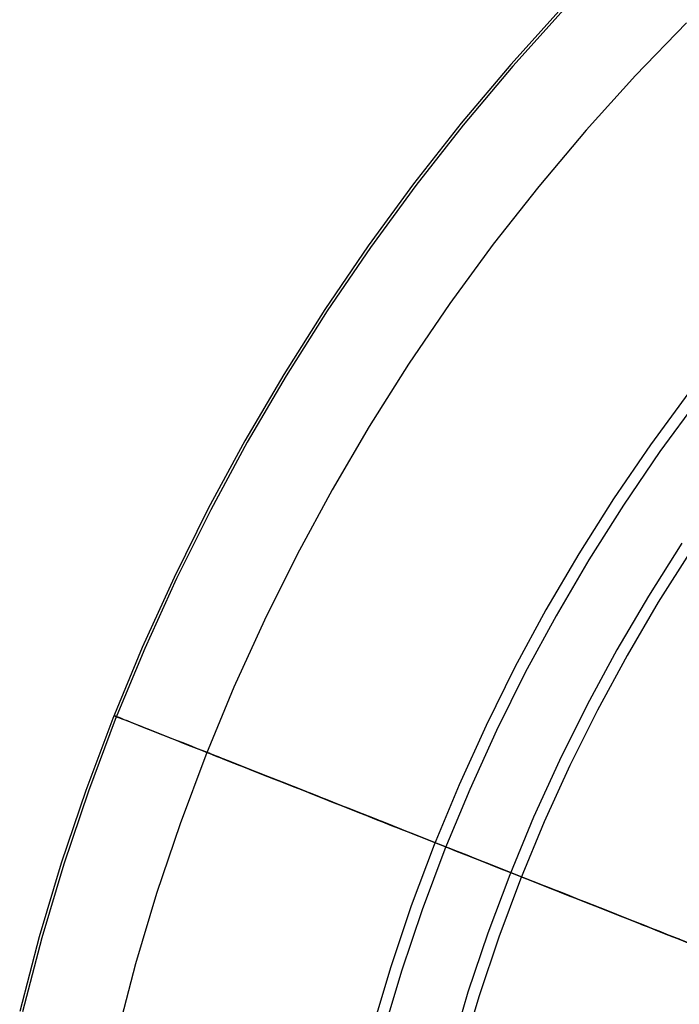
# Model space of a CAD drawing. Header units: millimetres. Extents: x -653 to -103, y 0 to 350.
# Tile 32 of 112: x -652 to -638, y 299 to 319. Entities that reach past the tile are written whole.
import ezdxf

# ---------------------------------------------------------------- set-up
doc = ezdxf.new("R2010")
doc.units = ezdxf.units.MM
doc.layers.add('Level Side Table Ferm Living', color=7, linetype='Continuous', true_color=0x000000)

msp = doc.modelspace()

# ---------------------------------------------------------------- linework, layer by layer
at = {"layer": 'Level Side Table Ferm Living'}
for p, q in [((-640.556, 319.397, 223), (-641.608, 318.231, 223)), ((-640.556, 319.397, 225), (-641.608, 318.231, 225)), ((-640.556, 319.397, 224), (-641.608, 318.231, 224)), ((-640.515, 319.359, 215.949), (-641.566, 318.194, 215.949)), ((-638.02, 319.083, 215.712), (-639.063, 318.003, 215.712)), ((-641.608, 318.231, 223), (-642.62, 317.03, 223)), ((-641.608, 318.231, 225), (-642.62, 317.03, 225)), ((-641.608, 318.231, 224), (-642.62, 317.03, 224)), ((-641.566, 318.194, 215.949), (-642.576, 316.994, 215.949)), ((-639.063, 318.003, 215.712), (-640.069, 316.889, 215.712)), ((-642.62, 317.03, 223), (-643.59, 315.795, 223)), ((-642.62, 317.03, 225), (-643.59, 315.795, 225)), ((-642.62, 317.03, 224), (-643.59, 315.795, 224)), ((-642.576, 316.994, 215.949), (-643.545, 315.761, 215.949)), ((-640.069, 316.889, 215.712), (-641.036, 315.741, 215.712)), ((-643.59, 315.795, 223), (-644.518, 314.527, 223)), ((-643.59, 315.795, 225), (-644.518, 314.527, 225)), ((-643.59, 315.795, 224), (-644.518, 314.527, 224)), ((-643.545, 315.761, 215.949), (-644.472, 314.495, 215.949)), ((-641.036, 315.741, 215.712), (-641.963, 314.561, 215.712)), ((-641.963, 314.561, 215.712), (-642.849, 313.35, 215.712)), ((-644.518, 314.527, 223), (-645.402, 313.229, 223)), ((-644.518, 314.527, 225), (-645.402, 313.229, 225)), ((-644.518, 314.527, 224), (-645.402, 313.229, 224)), ((-644.472, 314.495, 215.949), (-645.355, 313.198, 215.949)), ((-642.849, 313.35, 215.712), (-643.694, 312.109, 215.712)), ((-645.402, 313.229, 223), (-646.241, 311.901, 223)), ((-645.402, 313.229, 225), (-646.241, 311.901, 225)), ((-645.402, 313.229, 224), (-646.241, 311.901, 224)), ((-645.355, 313.198, 215.949), (-646.192, 311.872, 215.949)), ((-643.694, 312.109, 215.712), (-644.496, 310.84, 215.712)), ((-646.241, 311.901, 223), (-647.034, 310.545, 223)), ((-646.241, 311.901, 225), (-647.034, 310.545, 225)), ((-646.241, 311.901, 224), (-647.034, 310.545, 224)), ((-646.192, 311.872, 215.949), (-646.985, 310.517, 215.949)), ((-637.972, 311.534, 207.056), (-638.757, 310.461, 207.056)), ((-637.783, 311.391, 209.042), (-638.564, 310.324, 209.042)), ((-644.496, 310.84, 215.712), (-645.254, 309.544, 215.712)), ((-647.034, 310.545, 223), (-647.78, 309.163, 223)), ((-647.034, 310.545, 225), (-647.78, 309.163, 225)), ((-647.034, 310.545, 224), (-647.78, 309.163, 224)), ((-646.985, 310.517, 215.949), (-647.73, 309.137, 215.949)), ((-638.757, 310.461, 207.056), (-639.506, 309.362, 207.056)), ((-638.564, 310.324, 209.042), (-639.307, 309.231, 209.042)), ((-645.254, 309.544, 215.712), (-645.967, 308.223, 215.712)), ((-639.506, 309.362, 207.056), (-640.216, 308.237, 207.056)), ((-647.78, 309.163, 223), (-648.479, 307.756, 223)), ((-647.78, 309.163, 225), (-648.479, 307.756, 225)), ((-647.78, 309.163, 224), (-648.479, 307.756, 224)), ((-647.73, 309.137, 215.949), (-648.428, 307.732, 215.949)), ((-639.307, 309.231, 209.042), (-640.013, 308.114, 209.042)), ((-638.117, 308.451, 220.958), (-638.797, 307.374, 220.958)), ((-637.919, 308.321, 222.944), (-638.595, 307.251, 222.944)), ((-645.967, 308.223, 215.712), (-646.634, 306.879, 215.712)), ((-640.216, 308.237, 207.056), (-640.888, 307.089, 207.056)), ((-640.013, 308.114, 209.042), (-640.681, 306.973, 209.042)), ((-648.479, 307.756, 223), (-649.129, 306.326, 223)), ((-648.479, 307.756, 225), (-649.129, 306.326, 225)), ((-648.479, 307.756, 224), (-649.129, 306.326, 224)), ((-648.428, 307.732, 215.949), (-649.077, 306.304, 215.949)), ((-638.797, 307.374, 220.958), (-639.44, 306.275, 220.958)), ((-638.595, 307.251, 222.944), (-639.233, 306.159, 222.944)), ((-640.888, 307.089, 207.056), (-641.52, 305.919, 207.056)), ((-640.681, 306.973, 209.042), (-641.309, 305.81, 209.042)), ((-646.634, 306.879, 215.712), (-647.256, 305.513, 215.712)), ((-649.129, 306.326, 223), (-649.73, 304.875, 223)), ((-649.129, 306.326, 225), (-649.73, 304.875, 225)), ((-649.129, 306.326, 224), (-649.73, 304.875, 224)), ((-649.077, 306.304, 215.949), (-649.678, 304.855, 215.949)), ((-639.44, 306.275, 220.958), (-640.045, 305.155, 220.958)), ((-639.233, 306.159, 222.944), (-639.835, 305.046, 222.944)), ((-641.52, 305.919, 207.056), (-642.111, 304.728, 207.056)), ((-641.309, 305.81, 209.042), (-641.897, 304.626, 209.042)), ((-647.256, 305.513, 215.712), (-647.83, 304.126, 215.712)), ((-640.045, 305.155, 220.958), (-640.612, 304.015, 220.958)), ((-649.704, 304.931, 215.257), (-649.708, 304.932, 214.979)), ((-649.708, 304.932, 214.979), (-649.703, 304.93, 214.701)), ((-649.691, 304.926, 215.534), (-649.704, 304.931, 215.257)), ((-649.703, 304.93, 214.701), (-649.688, 304.925, 214.424)), ((-649.669, 304.917, 215.811), (-649.691, 304.926, 215.534)), ((-649.688, 304.925, 214.424), (-649.665, 304.916, 214.148)), ((-649.639, 304.905, 216.087), (-649.669, 304.917, 215.811)), ((-649.665, 304.916, 214.148), (-649.633, 304.903, 213.872)), ((-649.599, 304.89, 216.361), (-649.639, 304.905, 216.087)), ((-649.633, 304.903, 213.872), (-649.593, 304.887, 213.598)), ((-639.835, 305.046, 222.944), (-640.397, 303.913, 222.944)), ((-649.73, 304.875, 223), (-650.281, 303.404, 223)), ((-649.73, 304.875, 225), (-650.281, 303.404, 225)), ((-649.73, 304.875, 224), (-650.281, 303.404, 224)), ((-649.678, 304.855, 215.949), (-650.228, 303.386, 215.949)), ((-649.551, 304.87, 216.634), (-649.599, 304.89, 216.361)), ((-649.593, 304.887, 213.598), (-649.543, 304.867, 213.325)), ((-649.494, 304.848, 216.905), (-649.551, 304.87, 216.634)), ((-649.543, 304.867, 213.325), (-649.485, 304.844, 213.055)), ((-649.428, 304.822, 217.173), (-649.494, 304.848, 216.905)), ((-649.485, 304.844, 213.055), (-649.417, 304.818, 212.787)), ((-649.354, 304.792, 217.439), (-649.428, 304.822, 217.173)), ((-649.417, 304.818, 212.787), (-649.342, 304.788, 212.521)), ((-649.271, 304.759, 217.702), (-649.354, 304.792, 217.439)), ((-649.342, 304.788, 212.521), (-649.257, 304.754, 212.259)), ((-649.179, 304.723, 217.962), (-649.271, 304.759, 217.702)), ((-649.257, 304.754, 212.259), (-649.165, 304.717, 211.999)), ((-649.08, 304.684, 218.218), (-649.179, 304.723, 217.962)), ((-649.165, 304.717, 211.999), (-649.064, 304.678, 211.744)), ((-642.111, 304.728, 207.056), (-642.662, 303.517, 207.056)), ((-648.972, 304.641, 218.47), (-649.08, 304.684, 218.218)), ((-649.064, 304.678, 211.744), (-648.955, 304.634, 211.492)), ((-648.856, 304.595, 218.718), (-648.972, 304.641, 218.47)), ((-648.955, 304.634, 211.492), (-648.837, 304.588, 211.245)), ((-648.732, 304.546, 218.962), (-648.856, 304.595, 218.718)), ((-648.837, 304.588, 211.245), (-648.712, 304.538, 211.002)), ((-648.6, 304.494, 219.201), (-648.732, 304.546, 218.962)), ((-648.712, 304.538, 211.002), (-648.579, 304.486, 210.764)), ((-648.46, 304.439, 219.434), (-648.6, 304.494, 219.201)), ((-641.897, 304.626, 209.042), (-642.444, 303.423, 209.042)), ((-648.579, 304.486, 210.764), (-648.439, 304.43, 210.531)), ((-648.314, 304.381, 219.663), (-648.46, 304.439, 219.434)), ((-648.439, 304.43, 210.531), (-648.291, 304.372, 210.303)), ((-648.16, 304.32, 219.886), (-648.314, 304.381, 219.663)), ((-648.291, 304.372, 210.303), (-648.136, 304.31, 210.081)), ((-647.998, 304.256, 220.103), (-648.16, 304.32, 219.886)), ((-648.136, 304.31, 210.081), (-647.974, 304.246, 209.865)), ((-647.83, 304.126, 215.712), (-648.357, 302.721, 215.712)), ((-647.83, 304.189, 220.313), (-647.998, 304.256, 220.103)), ((-647.974, 304.246, 209.865), (-647.804, 304.179, 209.655)), ((-647.844, 304.195, 214.776), (-647.848, 304.196, 214.984)), ((-647.848, 304.196, 214.984), (-647.845, 304.195, 215.193)), ((-647.845, 304.195, 215.193), (-647.836, 304.191, 215.401)), ((-647.834, 304.191, 214.568), (-647.844, 304.195, 214.776)), ((-647.836, 304.191, 215.401), (-647.819, 304.185, 215.608)), ((-647.816, 304.184, 214.361), (-647.834, 304.191, 214.568)), ((-647.655, 304.12, 220.518), (-647.83, 304.189, 220.313)), ((-647.819, 304.185, 215.608), (-647.796, 304.176, 215.815)), ((-647.792, 304.174, 214.154), (-647.816, 304.184, 214.361)), ((-647.804, 304.179, 209.655), (-647.629, 304.109, 209.452)), ((-647.796, 304.176, 215.815), (-647.767, 304.164, 216.021)), ((-647.762, 304.162, 213.948), (-647.792, 304.174, 214.154)), ((-647.767, 304.164, 216.021), (-647.731, 304.15, 216.225)), ((-647.725, 304.147, 213.744), (-647.762, 304.162, 213.948)), ((-647.731, 304.15, 216.225), (-647.688, 304.133, 216.429)), ((-647.681, 304.13, 213.541), (-647.725, 304.147, 213.744)), ((-647.688, 304.133, 216.429), (-647.638, 304.113, 216.63)), ((-647.63, 304.11, 213.34), (-647.681, 304.13, 213.541)), ((-647.474, 304.048, 220.715), (-647.655, 304.12, 220.518)), ((-647.638, 304.113, 216.63), (-647.583, 304.091, 216.829)), ((-647.574, 304.088, 213.141), (-647.63, 304.11, 213.34)), ((-647.629, 304.109, 209.452), (-647.446, 304.037, 209.255)), ((-647.583, 304.091, 216.829), (-647.52, 304.066, 217.027)), ((-647.51, 304.063, 212.944), (-647.574, 304.088, 213.141)), ((-647.52, 304.066, 217.027), (-647.452, 304.039, 217.221)), ((-647.441, 304.035, 212.75), (-647.51, 304.063, 212.944)), ((-647.287, 303.974, 220.906), (-647.474, 304.048, 220.715)), ((-647.452, 304.039, 217.221), (-647.377, 304.01, 217.413)), ((-647.446, 304.037, 209.255), (-647.258, 303.963, 209.066)), ((-647.365, 304.005, 212.558), (-647.441, 304.035, 212.75)), ((-647.377, 304.01, 217.413), (-647.296, 303.978, 217.603)), ((-647.283, 303.973, 212.369), (-647.365, 304.005, 212.558)), ((-647.296, 303.978, 217.603), (-647.209, 303.943, 217.789)), ((-647.093, 303.897, 221.09), (-647.287, 303.974, 220.906)), ((-647.195, 303.938, 212.184), (-647.283, 303.973, 212.369)), ((-647.258, 303.963, 209.066), (-647.063, 303.886, 208.883)), ((-647.209, 303.943, 217.789), (-647.116, 303.906, 217.971)), ((-647.102, 303.901, 212.002), (-647.195, 303.938, 212.184)), ((-647.116, 303.906, 217.971), (-647.017, 303.867, 218.151)), ((-647.002, 303.861, 211.823), (-647.102, 303.901, 212.002)), ((-646.893, 303.818, 221.266), (-647.093, 303.897, 221.09)), ((-647.063, 303.886, 208.883), (-646.863, 303.806, 208.708)), ((-640.612, 304.015, 220.958), (-641.139, 302.856, 220.958)), ((-640.397, 303.913, 222.944), (-640.921, 302.761, 222.944)), ((-647.017, 303.867, 218.151), (-646.913, 303.826, 218.326)), ((-646.897, 303.82, 211.648), (-647.002, 303.861, 211.823)), ((-646.913, 303.826, 218.326), (-646.803, 303.782, 218.497)), ((-646.786, 303.776, 211.478), (-646.897, 303.82, 211.648)), ((-646.688, 303.737, 221.435), (-646.893, 303.818, 221.266)), ((-646.863, 303.806, 208.708), (-646.657, 303.725, 208.54)), ((-646.803, 303.782, 218.497), (-646.687, 303.737, 218.664)), ((-646.669, 303.73, 211.311), (-646.786, 303.776, 211.478)), ((-646.478, 303.654, 221.596), (-646.688, 303.737, 221.435)), ((-646.687, 303.737, 218.664), (-646.566, 303.689, 218.827)), ((-646.548, 303.681, 211.149), (-646.669, 303.73, 211.311)), ((-646.657, 303.725, 208.54), (-646.446, 303.641, 208.38)), ((-646.566, 303.689, 218.827), (-646.44, 303.639, 218.985)), ((-646.421, 303.631, 210.992), (-646.548, 303.681, 211.149)), ((-646.263, 303.569, 221.749), (-646.478, 303.654, 221.596)), ((-646.446, 303.641, 208.38), (-646.23, 303.556, 208.228)), ((-646.44, 303.639, 218.985), (-646.309, 303.587, 219.138)), ((-646.289, 303.579, 210.839), (-646.421, 303.631, 210.992)), ((-646.309, 303.587, 219.138), (-646.173, 303.533, 219.287)), ((-646.152, 303.525, 210.692), (-646.289, 303.579, 210.839)), ((-646.043, 303.481, 221.894), (-646.263, 303.569, 221.749)), ((-646.23, 303.556, 208.228), (-646.009, 303.468, 208.084)), ((-646.173, 303.533, 219.287), (-646.032, 303.477, 219.43)), ((-646.011, 303.469, 210.549), (-646.152, 303.525, 210.692)), ((-642.662, 303.517, 207.056), (-643.171, 302.289, 207.056)), ((-650.281, 303.404, 223), (-650.782, 301.916, 223)), ((-650.281, 303.404, 225), (-650.782, 301.916, 225)), ((-650.281, 303.404, 224), (-650.782, 301.916, 224)), ((-650.228, 303.386, 215.949), (-650.728, 301.899, 215.949)), ((-645.818, 303.392, 222.031), (-646.043, 303.481, 221.894)), ((-646.032, 303.477, 219.43), (-645.887, 303.42, 219.568)), ((-645.865, 303.411, 210.412), (-646.011, 303.469, 210.549)), ((-646.009, 303.468, 208.084), (-645.784, 303.379, 207.949)), ((-645.887, 303.42, 219.568), (-645.737, 303.361, 219.7)), ((-645.715, 303.352, 210.281), (-645.865, 303.411, 210.412)), ((-645.589, 303.302, 222.159), (-645.818, 303.392, 222.031)), ((-645.784, 303.379, 207.949), (-645.554, 303.288, 207.822)), ((-645.737, 303.361, 219.7), (-645.584, 303.3, 219.826)), ((-645.56, 303.291, 210.155), (-645.715, 303.352, 210.281)), ((-645.356, 303.21, 222.279), (-645.589, 303.302, 222.159)), ((-645.584, 303.3, 219.826), (-645.426, 303.237, 219.947)), ((-645.402, 303.228, 210.035), (-645.56, 303.291, 210.155)), ((-645.554, 303.288, 207.822), (-645.32, 303.196, 207.704)), ((-642.444, 303.423, 209.042), (-642.95, 302.202, 209.042)), ((-645.426, 303.237, 219.947), (-645.264, 303.173, 220.062)), ((-645.24, 303.164, 209.921), (-645.402, 303.228, 210.035)), ((-645.119, 303.116, 222.39), (-645.356, 303.21, 222.279)), ((-645.32, 303.196, 207.704), (-645.083, 303.102, 207.594)), ((-645.264, 303.173, 220.062), (-645.099, 303.108, 220.171)), ((-645.074, 303.098, 209.813), (-645.24, 303.164, 209.921)), ((-644.879, 303.021, 222.492), (-645.119, 303.116, 222.39)), ((-645.099, 303.108, 220.171), (-644.931, 303.041, 220.273)), ((-645.083, 303.102, 207.594), (-644.842, 303.006, 207.494)), ((-644.905, 303.031, 209.712), (-645.074, 303.098, 209.813)), ((-644.931, 303.041, 220.273), (-644.759, 302.973, 220.37)), ((-644.733, 302.963, 209.617), (-644.905, 303.031, 209.712)), ((-644.635, 302.924, 222.584), (-644.879, 303.021, 222.492)), ((-644.842, 303.006, 207.494), (-644.599, 302.91, 207.402)), ((-644.759, 302.973, 220.37), (-644.584, 302.904, 220.459)), ((-644.558, 302.894, 209.528), (-644.733, 302.963, 209.617)), ((-644.389, 302.827, 222.668), (-644.635, 302.924, 222.584)), ((-644.599, 302.91, 207.402), (-644.352, 302.812, 207.32)), ((-644.584, 302.904, 220.459), (-644.407, 302.834, 220.542)), ((-644.38, 302.823, 209.446), (-644.558, 302.894, 209.528)), ((-648.357, 302.721, 215.712), (-648.835, 301.298, 215.712)), ((-644.407, 302.834, 220.542), (-644.226, 302.762, 220.619)), ((-644.141, 302.728, 222.743), (-644.389, 302.827, 222.668)), ((-644.199, 302.752, 209.37), (-644.38, 302.823, 209.446)), ((-644.352, 302.812, 207.32), (-644.103, 302.714, 207.247)), ((-644.226, 302.762, 220.619), (-644.044, 302.69, 220.688)), ((-644.016, 302.679, 209.302), (-644.199, 302.752, 209.37)), ((-643.89, 302.629, 222.808), (-644.141, 302.728, 222.743)), ((-644.103, 302.714, 207.247), (-643.852, 302.614, 207.183)), ((-644.044, 302.69, 220.688), (-643.859, 302.617, 220.751)), ((-643.831, 302.606, 209.24), (-644.016, 302.679, 209.302)), ((-641.139, 302.856, 220.958), (-641.626, 301.679, 220.958)), ((-640.921, 302.761, 222.944), (-641.405, 301.592, 222.944)), ((-643.637, 302.529, 222.864), (-643.89, 302.629, 222.808)), ((-643.859, 302.617, 220.751), (-643.673, 302.543, 220.807)), ((-643.852, 302.614, 207.183), (-643.598, 302.514, 207.129)), ((-643.645, 302.532, 209.185), (-643.831, 302.606, 209.24)), ((-643.673, 302.543, 220.807), (-643.485, 302.469, 220.856)), ((-643.456, 302.457, 209.137), (-643.645, 302.532, 209.185)), ((-643.382, 302.428, 222.91), (-643.637, 302.529, 222.864)), ((-643.598, 302.514, 207.129), (-643.344, 302.413, 207.084)), ((-643.171, 302.289, 207.056), (-643.637, 301.043, 207.056)), ((-643.485, 302.469, 220.856), (-643.295, 302.394, 220.898)), ((-643.266, 302.382, 209.097), (-643.456, 302.457, 209.137)), ((-643.126, 302.327, 222.947), (-643.382, 302.428, 222.91)), ((-643.344, 302.413, 207.084), (-643.088, 302.312, 207.048)), ((-643.295, 302.394, 220.898), (-643.104, 302.318, 220.933)), ((-643.075, 302.307, 209.063), (-643.266, 302.382, 209.097)), ((-642.869, 302.225, 222.974), (-643.126, 302.327, 222.947)), ((-643.104, 302.318, 220.933), (-642.912, 302.242, 220.96)), ((-643.088, 302.312, 207.048), (-642.83, 302.21, 207.023)), ((-642.883, 302.231, 209.036), (-643.075, 302.307, 209.063)), ((-642.95, 302.202, 209.042), (-643.414, 300.964, 209.042)), ((-642.912, 302.242, 220.96), (-642.719, 302.166, 220.981)), ((-642.69, 302.154, 209.017), (-642.883, 302.231, 209.036)), ((-642.612, 302.123, 222.992), (-642.869, 302.225, 222.974)), ((-642.83, 302.21, 207.023), (-642.573, 302.108, 207.007)), ((-642.719, 302.166, 220.981), (-642.526, 302.089, 220.994)), ((-642.497, 302.078, 209.005), (-642.69, 302.154, 209.017)), ((-642.353, 302.021, 222.999), (-642.612, 302.123, 222.992)), ((-642.573, 302.108, 207.007), (-642.315, 302.006, 207)), ((-642.526, 302.089, 220.994), (-642.332, 302.013, 221)), ((-642.303, 302.001, 209), (-642.497, 302.078, 209.005)), ((-650.782, 301.916, 223), (-651.232, 300.411, 223)), ((-650.782, 301.916, 225), (-651.232, 300.411, 225)), ((-650.782, 301.916, 224), (-651.232, 300.411, 224)), ((-650.728, 301.899, 215.949), (-651.177, 300.395, 215.949)), ((-642.095, 301.919, 222.998), (-642.353, 302.021, 222.999)), ((-642.332, 302.013, 221), (-642.139, 301.936, 220.998)), ((-642.315, 302.006, 207), (-642.056, 301.903, 207.003)), ((-642.11, 301.924, 209.002), (-642.303, 302.001, 209)), ((-642.139, 301.936, 220.998), (-641.945, 301.859, 220.99)), ((-641.916, 301.848, 209.012), (-642.11, 301.924, 209.002)), ((-641.837, 301.817, 222.986), (-642.095, 301.919, 222.998)), ((-642.056, 301.903, 207.003), (-641.798, 301.801, 207.016)), ((-641.626, 301.679, 220.958), (-642.073, 300.487, 220.958)), ((-641.945, 301.859, 220.99), (-641.752, 301.783, 220.974)), ((-641.723, 301.771, 209.029), (-641.916, 301.848, 209.012)), ((-641.58, 301.715, 222.966), (-641.837, 301.817, 222.986)), ((-641.798, 301.801, 207.016), (-641.541, 301.699, 207.038)), ((-641.752, 301.783, 220.974), (-641.56, 301.707, 220.951)), ((-641.531, 301.695, 209.053), (-641.723, 301.771, 209.029)), ((-641.323, 301.613, 222.935), (-641.58, 301.715, 222.966)), ((-641.56, 301.707, 220.951), (-641.368, 301.631, 220.921)), ((-641.541, 301.699, 207.038), (-641.285, 301.598, 207.07)), ((-641.339, 301.619, 209.084), (-641.531, 301.695, 209.053)), ((-641.405, 301.592, 222.944), (-641.849, 300.408, 222.944)), ((-641.368, 301.631, 220.921), (-641.178, 301.555, 220.884)), ((-641.149, 301.544, 209.122), (-641.339, 301.619, 209.084)), ((-641.068, 301.512, 222.895), (-641.323, 301.613, 222.935)), ((-641.285, 301.598, 207.07), (-641.029, 301.497, 207.112)), ((-641.178, 301.555, 220.884), (-640.988, 301.48, 220.84)), ((-640.96, 301.469, 209.168), (-641.149, 301.544, 209.122)), ((-640.814, 301.411, 222.845), (-641.068, 301.512, 222.895)), ((-641.029, 301.497, 207.112), (-640.776, 301.396, 207.163)), ((-640.988, 301.48, 220.84), (-640.801, 301.406, 220.788)), ((-648.835, 301.298, 215.712), (-649.265, 299.86, 215.712)), ((-640.773, 301.395, 209.22), (-640.96, 301.469, 209.168)), ((-640.561, 301.311, 222.786), (-640.814, 301.411, 222.845)), ((-640.801, 301.406, 220.788), (-640.615, 301.333, 220.73)), ((-640.776, 301.396, 207.163), (-640.524, 301.296, 207.223)), ((-640.587, 301.322, 209.279), (-640.773, 301.395, 209.22)), ((-640.615, 301.333, 220.73), (-640.431, 301.26, 220.665)), ((-640.403, 301.249, 209.346), (-640.587, 301.322, 209.279)), ((-640.311, 301.212, 222.718), (-640.561, 301.311, 222.786)), ((-640.524, 301.296, 207.223), (-640.274, 301.198, 207.293)), ((-640.431, 301.26, 220.665), (-640.249, 301.188, 220.593)), ((-640.222, 301.177, 209.419), (-640.403, 301.249, 209.346)), ((-640.063, 301.114, 222.64), (-640.311, 301.212, 222.718)), ((-640.274, 301.198, 207.293), (-640.026, 301.1, 207.372)), ((-640.249, 301.188, 220.593), (-640.07, 301.117, 220.514)), ((-640.043, 301.106, 209.498), (-640.222, 301.177, 209.419)), ((-640.07, 301.117, 220.514), (-639.893, 301.047, 220.429)), ((-639.818, 301.017, 222.553), (-640.063, 301.114, 222.64)), ((-639.867, 301.037, 209.585), (-640.043, 301.106, 209.498)), ((-640.026, 301.1, 207.372), (-639.781, 301.003, 207.461)), ((-643.637, 301.043, 207.056), (-644.061, 299.783, 207.056)), ((-643.414, 300.964, 209.042), (-643.835, 299.711, 209.042)), ((-639.893, 301.047, 220.429), (-639.72, 300.978, 220.337)), ((-639.694, 300.968, 209.678), (-639.867, 301.037, 209.585)), ((-639.576, 300.921, 222.457), (-639.818, 301.017, 222.553)), ((-639.781, 301.003, 207.461), (-639.54, 300.907, 207.558)), ((-639.72, 300.978, 220.337), (-639.549, 300.911, 220.238)), ((-639.524, 300.901, 209.777), (-639.694, 300.968, 209.678)), ((-639.337, 300.827, 222.352), (-639.576, 300.921, 222.457)), ((-639.549, 300.911, 220.238), (-639.381, 300.844, 220.133)), ((-639.54, 300.907, 207.558), (-639.301, 300.813, 207.665)), ((-639.357, 300.835, 209.883), (-639.524, 300.901, 209.777)), ((-639.381, 300.844, 220.133), (-639.218, 300.779, 220.023)), ((-639.193, 300.77, 209.995), (-639.357, 300.835, 209.883)), ((-639.101, 300.733, 222.238), (-639.337, 300.827, 222.352)), ((-639.301, 300.813, 207.665), (-639.066, 300.72, 207.78)), ((-639.218, 300.779, 220.023), (-639.057, 300.716, 219.906)), ((-639.034, 300.707, 210.112), (-639.193, 300.77, 209.995)), ((-638.87, 300.642, 222.115), (-639.101, 300.733, 222.238)), ((-639.066, 300.72, 207.78), (-638.835, 300.628, 207.904)), ((-639.057, 300.716, 219.906), (-638.901, 300.654, 219.783)), ((-638.878, 300.645, 210.236), (-639.034, 300.707, 210.112)), ((-642.073, 300.487, 220.958), (-642.479, 299.28, 220.958)), ((-638.901, 300.654, 219.783), (-638.749, 300.594, 219.654)), ((-638.726, 300.585, 210.366), (-638.878, 300.645, 210.236)), ((-638.642, 300.552, 221.984), (-638.87, 300.642, 222.115)), ((-638.835, 300.628, 207.904), (-638.608, 300.538, 208.036)), ((-638.749, 300.594, 219.654), (-638.601, 300.535, 219.52)), ((-638.579, 300.527, 210.501), (-638.726, 300.585, 210.366)), ((-638.419, 300.463, 221.845), (-638.642, 300.552, 221.984)), ((-638.608, 300.538, 208.036), (-638.386, 300.45, 208.177)), ((-638.601, 300.535, 219.52), (-638.457, 300.478, 219.38)), ((-638.436, 300.47, 210.641), (-638.579, 300.527, 210.501)), ((-638.457, 300.478, 219.38), (-638.318, 300.423, 219.235)), ((-638.297, 300.415, 210.787), (-638.436, 300.47, 210.641)), ((-651.232, 300.411, 223), (-651.629, 298.891, 223)), ((-651.232, 300.411, 225), (-651.629, 298.891, 225)), ((-651.232, 300.411, 224), (-651.629, 298.891, 224)), ((-651.177, 300.395, 215.949), (-651.575, 298.878, 215.949)), ((-641.849, 300.408, 222.944), (-642.252, 299.208, 222.944)), ((-638.2, 300.377, 221.697), (-638.419, 300.463, 221.845)), ((-638.386, 300.45, 208.177), (-638.168, 300.364, 208.326)), ((-638.318, 300.423, 219.235), (-638.184, 300.37, 219.085)), ((-638.164, 300.362, 210.938), (-638.297, 300.415, 210.787)), ((-637.987, 300.292, 221.541), (-638.2, 300.377, 221.697)), ((-638.184, 300.37, 219.085), (-638.054, 300.319, 218.93)), ((-638.168, 300.364, 208.326), (-637.955, 300.28, 208.483)), ((-649.265, 299.86, 215.712), (-649.645, 298.408, 215.712)), ((-644.061, 299.783, 207.056), (-644.442, 298.508, 207.056)), ((-643.835, 299.711, 209.042), (-644.214, 298.444, 209.042)), ((-642.479, 299.28, 220.958), (-642.843, 298.06, 220.958)), ((-642.252, 299.208, 222.944), (-642.615, 297.996, 222.944))]:
    msp.add_line(p, q, dxfattribs=at)

doc.saveas('drawing.dxf')
